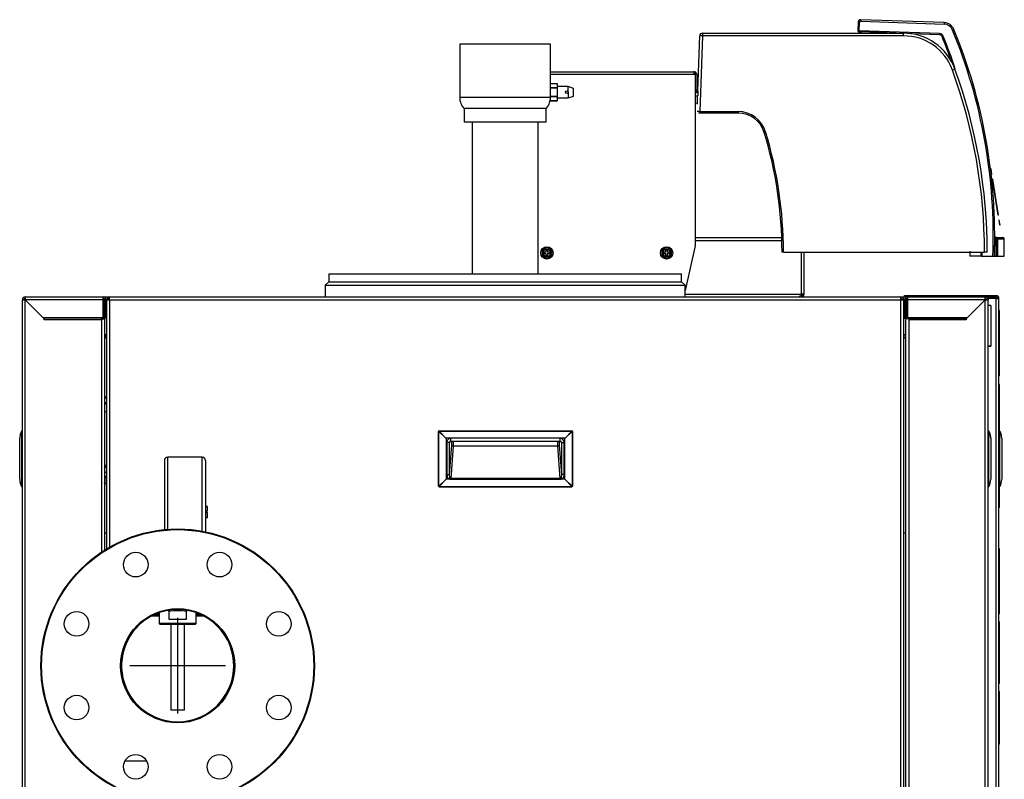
# Model space of a CAD drawing. Header units: millimetres. Extents: x 815 to 6167, y -516 to 2664.
# Tile 9 of 39: x 815 to 1535, y 428 to 983. Entities that reach past the tile are written whole.
import ezdxf

# ---------------------------------------------------------------- set-up
doc = ezdxf.new("R2010")
doc.units = ezdxf.units.MM
doc.header["$MEASUREMENT"] = 0

# ---------------------------------------------------------------- blocks, each defined once
blk = doc.blocks.new('Links')
for p, q in [((981.26, 1568.48), (920.33, 1570.61)), ((918.26, 1568.63), (918.2, 1562.49)), ((919.17, 1562.55), (919.23, 1568.55)), ((920.26, 1569.54), (981.2, 1567.41)), ((801.09, 1518.43), (802.5, 1558.81)), ((804.5, 1558.79), (802.57, 1503.39)), ((804.5, 1560.74), (951.57, 1560.74)), ((804.5, 1560.74), (804.5, 1558.79)), ((951.57, 1558.79), (804.5, 1558.79)), ((919, 1561.68), (920.25, 1561.68)), ((977.91, 1560.5), (919.17, 1562.55)), ((920.25, 1561.68), (920.25, 1561.64)), ((946.13, 1560.74), (920.25, 1561.64)), ((920.25, 1561.64), (920.25, 1560.74)), ((951.57, 1558.79), (951.57, 1560.74)), ((977.9, 1559.63), (957.09, 1560.35)), ((693.28, 1552.61), (626.96, 1552.61)), ((626.96, 1552.61), (626.96, 1513.6)), ((693.28, 1523.9), (693.28, 1552.61)), ((693.28, 1532.57), (798.28, 1532.57)), ((798.28, 1530.57), (693.28, 1530.57)), ((798.28, 1532.57), (798.28, 1530.57)), ((799.28, 1530.57), (798.28, 1530.57)), ((799.28, 1405.88), (799.28, 1530.57)), ((800.28, 1530.57), (800.28, 1519.03)), ((693.28, 1520.83), (693.28, 1523.9)), ((693.28, 1523.9), (698.28, 1523.9)), ((693.28, 1520.67), (693.28, 1520.83)), ((698.28, 1520.83), (693.28, 1520.83)), ((693.28, 1514.53), (693.28, 1520.67)), ((693.28, 1520.67), (698.28, 1520.67)), ((698.28, 1523.9), (698.28, 1520.83)), ((706.28, 1521.85), (698.28, 1521.85)), ((698.28, 1520.67), (698.28, 1520.83)), ((698.28, 1520.67), (698.28, 1514.53)), ((706.28, 1517.6), (706.28, 1521.85)), ((710.28, 1520.39), (706.28, 1521.85)), ((710.28, 1514.8), (710.28, 1520.39)), ((693.24, 1513.6), (626.96, 1513.6)), ((693.28, 1513.32), (693.24, 1513.32)), ((693.24, 1512.73), (693.28, 1512.73)), ((693.28, 1514.37), (693.28, 1514.53)), ((698.28, 1514.53), (693.28, 1514.53)), ((693.28, 1511.3), (693.28, 1514.37)), ((693.28, 1514.37), (698.28, 1514.37)), ((698.28, 1514.37), (698.28, 1514.53)), ((698.28, 1514.37), (698.28, 1511.3)), ((698.28, 1513.35), (706.28, 1513.35)), ((706.28, 1517.6), (706.28, 1513.35)), ((706.28, 1513.35), (710.28, 1514.8)), ((799.28, 1517.47), (800.09, 1517.47)), ((799.28, 1514.96), (800.98, 1514.96)), ((800.76, 1508.87), (800.97, 1514.96)), ((690.13, 1505.6), (630.11, 1505.6)), ((630.11, 1505.6), (630.11, 1495.59)), ((690.13, 1495.59), (690.13, 1505.6)), ((693.28, 1511.3), (698.28, 1511.3)), ((698.28, 1511.3), (693.28, 1511.3)), ((800.78, 1509.43), (799.53, 1509.47)), ((799.53, 1509.37), (799.53, 1509.47)), ((802.57, 1502.37), (801.57, 1502.37)), ((802.57, 1503.39), (830.54, 1503.39)), ((802.57, 1503.39), (802.57, 1502.37)), ((830.54, 1502.37), (802.57, 1502.37)), ((830.54, 1503.39), (830.54, 1502.37)), ((690.13, 1495.59), (630.11, 1495.59)), ((635.96, 1495.59), (635.96, 1384.74)), ((684.27, 1384.74), (684.27, 1495.59)), ((1015.58, 1461.55), (1015.48, 1461.53)), ((1016.13, 1457.46), (1015.48, 1461.53)), ((1016.22, 1457.48), (1015.58, 1461.55)), ((1016.22, 1457.48), (1016.13, 1457.46)), ((1016.76, 1454.08), (1016.66, 1454.06)), ((1020.84, 1427.73), (1016.66, 1454.06)), ((1020.93, 1427.74), (1016.76, 1454.08)), ((1020.93, 1427.74), (1020.84, 1427.73)), ((1021.47, 1424.34), (1021.37, 1424.33)), ((1022.02, 1420.25), (1021.37, 1424.33)), ((1022.12, 1420.27), (1021.47, 1424.34)), ((1022.12, 1420.27), (1022.02, 1420.25)), ((799.28, 1411.35), (862.52, 1411.35)), ((1019.61, 1411.45), (1018.73, 1411.45)), ((1019.61, 1411.45), (1024.24, 1411.45)), ((1019.61, 1411.45), (1019.61, 1410.44)), ((799.21, 1405.22), (791.88, 1372.67)), ((862.6, 1408.84), (799.28, 1408.84)), ((1018.73, 1410.44), (1018.23, 1410.45)), ((1018.73, 1410.44), (1019.61, 1410.44)), ((1019.61, 1410.44), (1020.59, 1410.44)), ((1019.61, 1410.44), (1019.61, 1397.64)), ((1020.59, 1410.44), (1025.24, 1410.44)), ((1020.59, 1397.64), (1020.59, 1410.44)), ((1025.24, 1397.64), (1025.24, 1410.44)), ((689, 1403.07), (687.25, 1402.06)), ((687.25, 1402.06), (687.25, 1400.04)), ((687.25, 1400.04), (687.25, 1398.02)), ((687.25, 1398.02), (689, 1397.01)), ((688.75, 1400.54), (688.75, 1399.54)), ((690.26, 1400.54), (688.75, 1400.54)), ((688.75, 1399.54), (690.26, 1399.54)), ((690.76, 1404.08), (689, 1403.07)), ((689, 1397.01), (690.76, 1396)), ((690.26, 1400.54), (690.26, 1402.04)), ((690.26, 1402.04), (691.26, 1402.04)), ((690.26, 1398.04), (690.26, 1399.54)), ((691.26, 1398.04), (690.26, 1398.04)), ((692.51, 1403.07), (690.76, 1404.08)), ((690.76, 1396), (692.51, 1397.01)), ((691.26, 1402.04), (691.26, 1400.54)), ((692.76, 1400.54), (691.26, 1400.54)), ((691.26, 1399.54), (692.76, 1399.54)), ((691.26, 1399.54), (691.26, 1398.04)), ((694.26, 1402.06), (692.51, 1403.07)), ((692.51, 1397.01), (694.26, 1398.02)), ((692.76, 1399.54), (692.76, 1400.54)), ((694.26, 1400.04), (694.26, 1402.06)), ((694.26, 1398.02), (694.26, 1400.04)), ((776.53, 1403.07), (774.77, 1402.06)), ((774.77, 1402.06), (774.77, 1400.04)), ((774.77, 1400.04), (774.77, 1398.02)), ((774.77, 1398.02), (776.53, 1397.01)), ((776.28, 1400.54), (776.28, 1399.54)), ((777.78, 1400.54), (776.28, 1400.54)), ((776.28, 1399.54), (777.78, 1399.54)), ((778.28, 1404.08), (776.53, 1403.07)), ((776.53, 1397.01), (778.28, 1396)), ((777.78, 1400.54), (777.78, 1402.04)), ((777.78, 1402.04), (778.78, 1402.04)), ((777.78, 1398.04), (777.78, 1399.54)), ((778.78, 1398.04), (777.78, 1398.04)), ((780.03, 1403.07), (778.28, 1404.08)), ((778.28, 1396), (780.03, 1397.01)), ((778.78, 1402.04), (778.78, 1400.54)), ((780.28, 1400.54), (778.78, 1400.54)), ((778.78, 1399.54), (780.28, 1399.54)), ((778.78, 1399.54), (778.78, 1398.04)), ((781.78, 1402.06), (780.03, 1403.07)), ((780.03, 1397.01), (781.78, 1398.02)), ((780.28, 1399.54), (780.28, 1400.54)), ((781.78, 1400.04), (781.78, 1402.06)), ((781.78, 1398.02), (781.78, 1400.04)), ((863.71, 1400.7), (862.71, 1400.7)), ((863.71, 1400.7), (1010.75, 1400.7)), ((876.8, 1369.84), (876.8, 1400.7)), ((878.8, 1369.84), (878.8, 1400.7)), ((999.57, 1400.55), (999.57, 1400.7)), ((1001.07, 1400.55), (999.57, 1400.55)), ((999.97, 1400.55), (999.97, 1397.64)), ((1008.23, 1397.64), (999.97, 1397.64)), ((1001.07, 1400.55), (1001.07, 1400.7)), ((1008.23, 1397.64), (1008.23, 1400.7)), ((1008.23, 1397.64), (1009.13, 1397.64)), ((1009.13, 1397.64), (1009.13, 1400.7)), ((1009.13, 1397.64), (1016.94, 1397.64)), ((1012.75, 1400.7), (1010.75, 1400.7)), ((1016.94, 1397.64), (1017.97, 1397.64)), ((1017.97, 1397.64), (1018.47, 1397.64)), ((1018.47, 1397.64), (1019.61, 1397.64)), ((1019.61, 1397.64), (1020.59, 1397.64)), ((1020.59, 1397.64), (1025.24, 1397.64)), ((531.22, 1384.74), (789.28, 1384.74)), ((531.22, 1384.74), (531.22, 1378.98)), ((789.28, 1378.98), (789.28, 1384.74)), ((528.65, 1376.41), (528.57, 1367.84)), ((531.22, 1378.98), (528.65, 1376.41)), ((528.65, 1376.41), (791.85, 1376.41)), ((531.22, 1378.98), (789.28, 1378.98)), ((791.85, 1376.41), (789.28, 1378.98)), ((791.93, 1367.84), (791.85, 1376.41)), ((791.91, 1369.84), (876.8, 1369.84)), ((878.8, 1369.84), (876.8, 1369.84)), ((876.8, 1368.84), (876.8, 1367.84)), ((952.32, 1367.84), (952.32, 1368.84)), ((952.32, 1368.84), (953.32, 1368.84)), ((953.32, 1368.84), (1019.33, 1368.84)), ((953.32, 1368.84), (953.32, 1367.84)), ((1020.04, 1367.54), (1020.75, 1368.25)), ((307.17, 1365.83), (309.17, 1365.83)), ((307.17, 386.61), (307.17, 1365.83)), ((309.17, 1367.84), (366.18, 1367.84)), ((309.17, 1367.84), (309.17, 1365.83)), ((309.17, 386.61), (309.17, 1365.83)), ((309.17, 1365.83), (323.17, 1351.83)), ((366.18, 1365.83), (309.17, 1365.83)), ((309.17, 1365.83), (322.17, 1352.83)), ((366.18, 1367.84), (366.23, 1367.84)), ((366.18, 1365.83), (366.18, 1367.84)), ((366.18, 1352.83), (366.18, 1365.83)), ((366.68, 1363.83), (366.18, 1363.83)), ((366.23, 1367.84), (368.23, 1367.84)), ((366.23, 1367.84), (366.23, 1367.83)), ((366.68, 1366.7), (366.68, 1363.83)), ((367.18, 1365.83), (366.68, 1365.83)), ((366.68, 1363.83), (366.68, 1352.33)), ((367.18, 1365.83), (367.18, 1352.83)), ((367.91, 1366.83), (368.23, 1366.83)), ((368.23, 1365.83), (368.18, 1365.83)), ((368.18, 1365.83), (368.18, 1352.83)), ((368.23, 1365.83), (368.23, 1367.84)), ((368.23, 1367.84), (370.93, 1367.84)), ((368.23, 1365.83), (368.23, 1359.48)), ((368.93, 1365.83), (368.23, 1365.83)), ((368.93, 1365.83), (370.93, 1365.83)), ((368.93, 1183.76), (368.93, 1365.83)), ((370.93, 1367.84), (949.56, 1367.84)), ((370.93, 1365.83), (370.93, 1367.84)), ((370.93, 1365.83), (949.56, 1365.83)), ((370.93, 1365.83), (370.93, 1184.94)), ((949.56, 1367.84), (952.32, 1367.84)), ((949.56, 1365.83), (949.56, 1367.84)), ((949.56, 402.61), (949.56, 1365.83)), ((949.56, 1365.83), (951.57, 1365.83)), ((952.32, 1365.83), (951.57, 1365.83)), ((951.57, 1365.83), (951.57, 402.61)), ((953.32, 1367.84), (952.32, 1367.84)), ((952.32, 1352.83), (952.32, 1365.83)), ((953.32, 1367.84), (954.32, 1367.84)), ((953.82, 1365.83), (953.32, 1365.83)), ((953.32, 1352.83), (953.32, 1365.83)), ((953.82, 1363.83), (953.82, 1366.7)), ((953.82, 1352.33), (953.82, 1363.83)), ((954.32, 1363.83), (953.82, 1363.83)), ((954.27, 1367.83), (954.27, 1367.84)), ((954.32, 1367.84), (1011.33, 1367.84)), ((954.32, 1367.84), (954.32, 1365.83)), ((1011.33, 1365.83), (954.32, 1365.83)), ((954.32, 1365.83), (954.32, 1352.83)), ((1011.33, 1365.83), (997.33, 1351.83)), ((998.33, 1352.83), (1011.33, 1365.83)), ((1011.33, 1365.83), (1011.33, 1367.84)), ((1011.33, 1367.84), (1019.33, 1367.84)), ((1011.33, 1365.83), (1013.33, 1365.83)), ((1011.33, 386.61), (1011.33, 1365.83)), ((1019.33, 1366.76), (1013.33, 1366.76)), ((1013.33, 1366.68), (1013.33, 1366.76)), ((1019.33, 1366.68), (1013.33, 1366.68)), ((1013.33, 1366.68), (1013.33, 1365.83)), ((1013.33, 386.61), (1013.33, 1365.83)), ((1015.33, 1361.7), (1013.33, 1361.7)), ((1015.33, 1361.7), (1015.33, 1361.7)), ((1015.33, 1361.7), (1015.33, 1331.78)), ((1019.33, 690.53), (1019.33, 1366.68)), ((1020.33, 1366.83), (1021.33, 1366.83)), ((1021.33, 690.68), (1021.33, 1366.83)), ((367.18, 1359.48), (366.68, 1359.48)), ((368.43, 1359.48), (368.18, 1359.48)), ((368.43, 1352.33), (368.43, 1359.48)), ((952.07, 1352.33), (952.07, 1359.48)), ((952.32, 1359.48), (952.07, 1359.48)), ((953.82, 1359.48), (953.32, 1359.48)), ((1021.63, 1357.83), (1021.43, 1357.83)), ((1021.43, 1357.81), (1021.43, 1357.83)), ((1021.63, 1357.81), (1021.43, 1357.81)), ((1021.43, 1357.59), (1021.43, 1357.81)), ((1021.63, 1357.59), (1021.43, 1357.59)), ((1021.43, 1357.16), (1021.43, 1357.59)), ((1021.63, 1357.16), (1021.43, 1357.16)), ((1021.43, 1356.53), (1021.43, 1357.16)), ((1021.63, 1356.53), (1021.43, 1356.53)), ((1021.43, 1355.7), (1021.43, 1356.53)), ((1021.63, 1355.7), (1021.43, 1355.7)), ((1021.43, 1354.67), (1021.43, 1355.7)), ((1021.63, 1354.67), (1021.43, 1354.67)), ((1021.43, 1353.46), (1021.43, 1354.67)), ((1021.63, 1357.81), (1021.63, 1357.83)), ((1021.63, 1357.59), (1021.63, 1357.81)), ((1021.63, 1357.16), (1021.63, 1357.59)), ((1021.63, 1356.53), (1021.63, 1357.16)), ((1021.63, 1355.7), (1021.63, 1356.53)), ((1021.63, 1354.67), (1021.63, 1355.7)), ((1021.63, 1353.46), (1021.63, 1354.67)), ((322.17, 1352.83), (366.18, 1352.83)), ((323.17, 1352.83), (323.17, 1352.64)), ((323.17, 1352.64), (323.17, 1352.42)), ((365.18, 1352.64), (323.17, 1352.64)), ((365.18, 1352.42), (323.17, 1352.42)), ((323.17, 1352.42), (323.17, 1351)), ((323.17, 1351), (323.17, 1351.83)), ((323.17, 1351), (323.17, 1351)), ((365.18, 1351), (323.17, 1351)), ((365.18, 1352.83), (365.18, 1352.64)), ((365.18, 1351.83), (365.18, 1352.83)), ((365.18, 1352.64), (365.18, 1352.42)), ((365.18, 1352.42), (365.18, 1351)), ((365.18, 1351.83), (367.18, 1351.83)), ((365.18, 1351), (365.18, 1351.83)), ((365.18, 1181.38), (365.18, 1351)), ((365.18, 1351), (365.18, 1351)), ((368.93, 1352.33), (366.68, 1352.33)), ((366.68, 1352.33), (366.68, 1351.83)), ((368.18, 1352.83), (367.18, 1352.83)), ((367.18, 1351.83), (367.18, 1182.68)), ((368.43, 1352.83), (368.93, 1352.83)), ((951.57, 1352.83), (952.07, 1352.83)), ((951.57, 1352.33), (953.82, 1352.33)), ((952.32, 1352.83), (953.32, 1352.83)), ((953.32, 406.61), (953.32, 1351.83)), ((955.32, 1351.83), (953.32, 1351.83)), ((953.82, 1351.83), (953.82, 1352.33)), ((954.32, 1352.83), (998.33, 1352.83)), ((955.32, 1352.83), (955.32, 1352.64)), ((955.32, 1352.83), (955.32, 1351.83)), ((955.32, 1352.64), (997.32, 1352.64)), ((955.32, 1352.64), (955.32, 1352.42)), ((955.32, 1352.42), (997.32, 1352.42)), ((955.32, 1352.42), (955.32, 1351)), ((955.32, 1351.83), (955.32, 1351)), ((955.32, 1351), (955.32, 1351)), ((955.32, 1351), (955.32, 402.61)), ((997.32, 1351), (955.32, 1351)), ((997.32, 1352.83), (997.32, 1352.64)), ((997.32, 1352.64), (997.32, 1352.42)), ((997.32, 1352.42), (997.32, 1351)), ((997.32, 1351), (997.33, 1351)), ((997.33, 1351), (997.33, 1351.83)), ((1021.63, 1353.46), (1021.43, 1353.46)), ((1021.43, 1352.06), (1021.43, 1353.46)), ((1021.63, 1352.06), (1021.43, 1352.06)), ((1021.43, 1350.49), (1021.43, 1352.06)), ((1021.63, 1350.49), (1021.43, 1350.49)), ((1021.43, 1348.74), (1021.43, 1350.49)), ((1021.63, 1348.74), (1021.43, 1348.74)), ((1021.43, 1346.83), (1021.43, 1348.74)), ((1021.63, 1346.83), (1021.43, 1346.83)), ((1021.43, 1344.76), (1021.43, 1346.83)), ((1021.63, 1352.06), (1021.63, 1353.46)), ((1021.63, 1350.49), (1021.63, 1352.06)), ((1021.63, 1348.74), (1021.63, 1350.49)), ((1021.63, 1346.83), (1021.63, 1348.74)), ((1021.63, 1344.76), (1021.63, 1346.83)), ((367.18, 1340.63), (367.68, 1340.63)), ((367.68, 1340.63), (367.68, 1340.13)), ((368.93, 1340.13), (367.68, 1340.13)), ((367.68, 1340.13), (367.68, 1337.63)), ((952.82, 1340.13), (951.57, 1340.13)), ((952.82, 1340.63), (952.82, 1340.13)), ((953.32, 1340.63), (952.82, 1340.63)), ((952.82, 1340.13), (952.82, 1337.63)), ((1021.63, 1344.76), (1021.43, 1344.76)), ((1021.43, 1342.53), (1021.43, 1344.76)), ((1021.63, 1342.53), (1021.43, 1342.53)), ((1021.43, 1325.53), (1021.43, 1342.53)), ((1021.63, 1342.53), (1021.63, 1344.76)), ((1021.63, 1325.53), (1021.63, 1342.53)), ((368.93, 1337.63), (367.68, 1337.63)), ((952.82, 1337.63), (951.57, 1337.63)), ((1013.61, 1331.85), (1013.33, 1331.85)), ((1015.33, 1331.77), (1013.33, 1331.77)), ((1015.33, 1331.77), (1015.33, 1331.78)), ((1021.63, 1325.53), (1021.43, 1325.53)), ((1021.43, 1324.31), (1021.43, 1325.53)), ((1021.63, 1324.31), (1021.63, 1325.53)), ((1021.63, 1324.31), (1021.43, 1324.31)), ((1021.43, 1322.16), (1021.43, 1324.31)), ((1021.63, 1322.16), (1021.43, 1322.16)), ((1021.43, 1320.17), (1021.43, 1322.16)), ((1021.63, 1320.17), (1021.43, 1320.17)), ((1021.43, 1318.34), (1021.43, 1320.17)), ((1021.63, 1318.34), (1021.43, 1318.34)), ((1021.43, 1316.68), (1021.43, 1318.34)), ((1021.63, 1322.16), (1021.63, 1324.31)), ((1021.63, 1320.17), (1021.63, 1322.16)), ((1021.63, 1318.34), (1021.63, 1320.17)), ((1021.63, 1316.68), (1021.63, 1318.34)), ((1021.63, 1316.68), (1021.43, 1316.68)), ((1021.43, 1315.19), (1021.43, 1316.68)), ((1021.63, 1315.19), (1021.43, 1315.19)), ((1021.43, 1313.88), (1021.43, 1315.19)), ((1021.63, 1313.88), (1021.43, 1313.88)), ((1021.43, 1312.76), (1021.43, 1313.88)), ((1021.63, 1312.76), (1021.43, 1312.76)), ((1021.43, 1311.83), (1021.43, 1312.76)), ((1021.63, 1311.83), (1021.43, 1311.83)), ((1021.43, 1311.1), (1021.43, 1311.83)), ((1021.63, 1311.1), (1021.43, 1311.1)), ((1021.43, 1310.57), (1021.43, 1311.1)), ((1021.63, 1310.57), (1021.43, 1310.57)), ((1021.43, 1310.25), (1021.43, 1310.57)), ((1021.63, 1315.19), (1021.63, 1316.68)), ((1021.63, 1313.88), (1021.63, 1315.19)), ((1021.63, 1312.76), (1021.63, 1313.88)), ((1021.63, 1311.83), (1021.63, 1312.76)), ((1021.63, 1311.1), (1021.63, 1311.83)), ((1021.63, 1310.57), (1021.63, 1311.1)), ((1021.63, 1310.25), (1021.63, 1310.57)), ((1021.63, 1310.25), (1021.43, 1310.25)), ((1021.43, 1310.14), (1021.43, 1310.25)), ((1021.63, 1310.14), (1021.43, 1310.14)), ((1021.63, 1303.73), (1021.43, 1303.73)), ((1021.43, 1303.72), (1021.43, 1303.73)), ((1021.63, 1303.72), (1021.43, 1303.72)), ((1021.43, 1303.49), (1021.43, 1303.72)), ((1021.63, 1303.49), (1021.43, 1303.49)), ((1021.43, 1302.93), (1021.43, 1303.49)), ((1021.63, 1310.14), (1021.63, 1310.25)), ((1021.63, 1303.72), (1021.63, 1303.73)), ((1021.63, 1303.49), (1021.63, 1303.72)), ((1021.63, 1302.93), (1021.63, 1303.49)), ((1021.63, 1302.93), (1021.43, 1302.93)), ((1021.43, 1301.96), (1021.43, 1302.93)), ((1021.63, 1301.96), (1021.43, 1301.96)), ((1021.43, 1300.53), (1021.43, 1301.96)), ((1021.63, 1300.53), (1021.43, 1300.53)), ((1021.43, 1298.57), (1021.43, 1300.53)), ((1021.63, 1298.57), (1021.43, 1298.57)), ((1021.43, 1296.02), (1021.43, 1298.57)), ((1021.63, 1301.96), (1021.63, 1302.93)), ((1021.63, 1300.53), (1021.63, 1301.96)), ((1021.63, 1298.57), (1021.63, 1300.53)), ((1021.63, 1296.02), (1021.63, 1298.57)), ((367.18, 1294.72), (368.93, 1294.72)), ((368.93, 1293.8), (367.18, 1293.8)), ((367.18, 1290.63), (368.93, 1290.63)), ((367.18, 1289.72), (368.93, 1289.72)), ((1021.63, 1296.02), (1021.43, 1296.02)), ((1021.43, 1293.28), (1021.43, 1296.02)), ((1021.63, 1293.28), (1021.43, 1293.28)), ((1021.43, 1261.17), (1021.43, 1293.28)), ((1021.63, 1293.28), (1021.63, 1296.02)), ((1021.63, 1261.17), (1021.63, 1293.28)), ((368.93, 1283.92), (367.18, 1283.92)), ((306.48, 1269.51), (306.91, 1269.51)), ((306.48, 1269.51), (306.48, 1229.5)), ((307.17, 1270.02), (306.91, 1270.01)), ((306.91, 1269.51), (307.17, 1269.52)), ((306.91, 1269.51), (306.91, 1229.5)), ((611.44, 1229.5), (611.44, 1269.51)), ((611.44, 1269.51), (611.7, 1269.51)), ((611.7, 1229.5), (611.7, 1269.51)), ((611.7, 1269.51), (616.91, 1264.54)), ((611.94, 1269.75), (611.94, 1270.01)), ((611.94, 1270.01), (708.96, 1270.01)), ((616.91, 1264.54), (611.94, 1269.75)), ((611.94, 1269.75), (708.96, 1269.75)), ((708.96, 1269.75), (703.99, 1264.54)), ((703.99, 1264.54), (709.2, 1269.51)), ((708.96, 1270.01), (708.96, 1269.75)), ((709.2, 1269.51), (709.46, 1269.51)), ((709.2, 1269.51), (709.2, 1229.5)), ((709.46, 1269.51), (709.46, 1229.5)), ((1013.59, 1270.01), (1013.33, 1270.02)), ((1013.33, 1269.52), (1013.59, 1269.51)), ((1013.59, 1229.5), (1013.59, 1269.51)), ((1013.59, 1269.51), (1014.02, 1269.51)), ((1014.02, 1229.5), (1014.02, 1269.51)), ((1021.43, 1270.02), (1021.33, 1270.02)), ((1021.33, 1269.52), (1021.43, 1269.52)), ((1021.63, 1269.51), (1022.02, 1269.51)), ((1022.02, 1229.5), (1022.02, 1269.51)), ((305.17, 1234.5), (305.17, 1264.51)), ((305.17, 1234.5), (305.17, 1264.51)), ((305.17, 1264.51), (305.17, 1264.51)), ((616.91, 1264.54), (616.94, 1264.51)), ((616.94, 1264.51), (616.94, 1234.5)), ((703.96, 1264.51), (616.94, 1264.51)), ((619.57, 1261.51), (617.58, 1261.51)), ((617.58, 1261.51), (617.58, 1237.97)), ((619.57, 1237.97), (619.57, 1261.51)), ((619.65, 1261.51), (619.57, 1261.51)), ((620.2, 1262.44), (620.6, 1262.54)), ((620.59, 1262.51), (620.59, 1264.51)), ((700.31, 1264.51), (620.59, 1264.51)), ((620.59, 1262.51), (700.31, 1262.51)), ((700.3, 1262.54), (700.7, 1262.44)), ((700.31, 1262.54), (700.31, 1264.51)), ((700.31, 1262.51), (700.31, 1262.54)), ((701.32, 1261.51), (701.24, 1261.51)), ((701.32, 1261.51), (703.32, 1261.51)), ((701.32, 1261.51), (701.32, 1237.97)), ((703.32, 1237.97), (703.32, 1261.51)), ((703.96, 1264.51), (703.99, 1264.54)), ((703.96, 1234.5), (703.96, 1264.51)), ((1015.33, 1264.51), (1015.33, 1234.5)), ((1015.33, 1264.51), (1015.33, 1234.5)), ((1015.33, 1264.51), (1015.33, 1264.51)), ((1021.63, 1261.17), (1021.43, 1261.17)), ((1021.59, 1255.43), (1021.59, 1261.17)), ((1023.33, 1264.51), (1023.33, 1234.5)), ((1023.33, 1264.51), (1023.33, 1234.5)), ((1023.33, 1264.51), (1023.33, 1264.51)), ((619.57, 1237.97), (621.13, 1259.47)), ((622.13, 1258.76), (620.41, 1235.06)), ((698.77, 1258.76), (622.13, 1258.76)), ((700.48, 1235.06), (698.77, 1258.76)), ((699.77, 1259.47), (701.32, 1237.97)), ((1021.63, 1255.43), (1021.43, 1255.43)), ((1021.43, 1255.38), (1021.43, 1255.43)), ((1021.63, 1255.38), (1021.43, 1255.38)), ((1021.43, 1255.22), (1021.43, 1255.38)), ((1021.63, 1255.22), (1021.43, 1255.22)), ((1021.43, 1254.93), (1021.43, 1255.22)), ((1021.63, 1254.93), (1021.43, 1254.93)), ((1021.43, 1254.5), (1021.43, 1254.93)), ((1021.63, 1254.5), (1021.43, 1254.5)), ((1021.43, 1253.92), (1021.43, 1254.5)), ((1021.63, 1253.92), (1021.43, 1253.92)), ((1021.43, 1253.16), (1021.43, 1253.92)), ((1021.63, 1253.16), (1021.43, 1253.16)), ((1021.43, 1252.21), (1021.43, 1253.16)), ((1021.63, 1255.38), (1021.63, 1255.43)), ((1021.63, 1255.22), (1021.63, 1255.38)), ((1021.63, 1254.93), (1021.63, 1255.22)), ((1021.63, 1254.5), (1021.63, 1254.93)), ((1021.63, 1253.92), (1021.63, 1254.5)), ((1021.63, 1253.16), (1021.63, 1253.92)), ((1021.63, 1252.21), (1021.63, 1253.16)), ((410.99, 1248.16), (410.99, 1197.65)), ((413.49, 1197.94), (413.49, 1250.66)), ((438.5, 1250.66), (413.49, 1250.66)), ((438.5, 1196.6), (438.5, 1250.66)), ((441, 1248.16), (441, 1196.11)), ((1021.63, 1252.21), (1021.43, 1252.21)), ((1021.43, 1251.05), (1021.43, 1252.21)), ((1021.63, 1251.05), (1021.43, 1251.05)), ((1021.43, 1249.67), (1021.43, 1251.05)), ((1021.63, 1249.67), (1021.43, 1249.67)), ((1021.43, 1248.05), (1021.43, 1249.67)), ((1021.63, 1248.05), (1021.43, 1248.05)), ((1021.43, 1246.18), (1021.43, 1248.05)), ((1021.63, 1246.18), (1021.43, 1246.18)), ((1021.43, 1244.03), (1021.43, 1246.18)), ((1021.63, 1251.05), (1021.63, 1252.21)), ((1021.63, 1249.67), (1021.63, 1251.05)), ((1021.63, 1248.05), (1021.63, 1249.67)), ((1021.63, 1246.18), (1021.63, 1248.05)), ((1021.63, 1244.03), (1021.63, 1246.18)), ((367.18, 1244.9), (368.93, 1244.9)), ((367.18, 1242.4), (368.93, 1244.46)), ((367.18, 1239.71), (368.93, 1239.71)), ((1021.63, 1244.03), (1021.43, 1244.03)), ((1021.43, 1242.72), (1021.43, 1244.03)), ((1021.63, 1242.72), (1021.43, 1242.72)), ((1021.43, 1213.83), (1021.43, 1242.72)), ((1021.63, 1242.72), (1021.63, 1244.03)), ((1021.63, 1213.83), (1021.63, 1242.72)), ((305.17, 1234.5), (305.17, 1234.5)), ((367.18, 1236.91), (368.93, 1236.91)), ((368.93, 1235.9), (367.18, 1235.9)), ((367.48, 1231.3), (367.18, 1231.91)), ((368.29, 1235.9), (368.29, 1231.3)), ((616.91, 1234.47), (611.7, 1229.5)), ((611.94, 1229.27), (616.91, 1234.47)), ((616.94, 1234.5), (616.91, 1234.47)), ((703.96, 1234.5), (616.94, 1234.5)), ((617.58, 1237.97), (619.57, 1237.97)), ((620.41, 1234.56), (620.41, 1235.06)), ((700.48, 1235.06), (620.41, 1235.06)), ((620.41, 1234.56), (700.48, 1234.56)), ((700.48, 1234.56), (700.48, 1235.06)), ((703.99, 1234.47), (703.96, 1234.5)), ((709.2, 1229.5), (703.99, 1234.47)), ((703.99, 1234.47), (708.96, 1229.27)), ((1015.33, 1234.5), (1015.33, 1234.5)), ((1023.33, 1234.5), (1023.33, 1234.5)), ((306.91, 1229.5), (306.48, 1229.5)), ((307.17, 1229.5), (306.91, 1229.5)), ((306.91, 1229), (307.17, 1229)), ((367.48, 1231.3), (367.18, 1231.3)), ((368.29, 1231.3), (367.48, 1231.3)), ((611.7, 1229.5), (611.44, 1229.5)), ((611.94, 1229), (611.94, 1229.27)), ((611.94, 1229.27), (708.96, 1229.27)), ((611.94, 1229), (708.96, 1229)), ((708.96, 1229.27), (708.96, 1229)), ((709.46, 1229.5), (709.2, 1229.5)), ((1013.59, 1229.5), (1013.33, 1229.5)), ((1013.33, 1229), (1013.59, 1229)), ((1014.02, 1229.5), (1013.59, 1229.5)), ((1021.43, 1229.5), (1021.33, 1229.5)), ((1021.33, 1229), (1021.43, 1229)), ((1022.02, 1229.5), (1021.63, 1229.5)), ((441.5, 1214.65), (441, 1214.65)), ((441.5, 1214.62), (441.5, 1214.65)), ((442.6, 1214.62), (441.5, 1214.62)), ((441.5, 1211.15), (441.5, 1210.15)), ((442.6, 1211.15), (441.5, 1211.15)), ((441.5, 1210.15), (442.6, 1210.15)), ((442.6, 1211.15), (442.6, 1214.62)), ((442.6, 1206.68), (442.6, 1210.15)), ((1021.63, 1213.83), (1021.43, 1213.83)), ((441, 1206.65), (441.5, 1206.65)), ((441.5, 1206.68), (441.5, 1206.65)), ((441.5, 1206.68), (442.6, 1206.68)), ((368.93, 1195.2), (367.18, 1195.2)), ((953.32, 1195.2), (951.57, 1195.2)), ((1021.63, 1183.72), (1021.43, 1183.72)), ((1021.43, 1183.7), (1021.43, 1183.72)), ((1021.63, 1183.7), (1021.43, 1183.7)), ((1021.43, 1183.48), (1021.43, 1183.7)), ((1021.63, 1183.48), (1021.43, 1183.48)), ((1021.43, 1183.05), (1021.43, 1183.48)), ((1021.63, 1183.05), (1021.43, 1183.05)), ((1021.43, 1182.42), (1021.43, 1183.05)), ((1021.63, 1182.42), (1021.43, 1182.42)), ((1021.43, 1181.59), (1021.43, 1182.42)), ((1021.63, 1181.59), (1021.43, 1181.59)), ((1021.43, 1180.56), (1021.43, 1181.59)), ((1021.63, 1183.7), (1021.63, 1183.72)), ((1021.63, 1183.48), (1021.63, 1183.7)), ((1021.63, 1183.05), (1021.63, 1183.48)), ((1021.63, 1182.42), (1021.63, 1183.05)), ((1021.63, 1181.59), (1021.63, 1182.42)), ((1021.63, 1180.56), (1021.63, 1181.59)), ((1021.63, 1180.56), (1021.43, 1180.56)), ((1021.43, 1179.35), (1021.43, 1180.56)), ((1021.63, 1179.35), (1021.43, 1179.35)), ((1021.43, 1177.95), (1021.43, 1179.35)), ((1021.63, 1177.95), (1021.43, 1177.95)), ((1021.43, 1176.38), (1021.43, 1177.95)), ((1021.63, 1176.38), (1021.43, 1176.38)), ((1021.43, 1174.63), (1021.43, 1176.38)), ((1021.63, 1174.63), (1021.43, 1174.63)), ((1021.43, 1172.72), (1021.43, 1174.63)), ((1021.63, 1179.35), (1021.63, 1180.56)), ((1021.63, 1177.95), (1021.63, 1179.35)), ((1021.63, 1176.38), (1021.63, 1177.95)), ((1021.63, 1174.63), (1021.63, 1176.38)), ((1021.63, 1172.72), (1021.63, 1174.63)), ((1021.63, 1172.72), (1021.43, 1172.72)), ((1021.43, 1170.64), (1021.43, 1172.72)), ((1021.63, 1170.64), (1021.43, 1170.64)), ((1021.43, 1168.41), (1021.43, 1170.64)), ((1021.63, 1168.41), (1021.43, 1168.41)), ((1021.43, 1151.42), (1021.43, 1168.41)), ((1021.63, 1170.64), (1021.63, 1172.72)), ((1021.63, 1168.41), (1021.63, 1170.64)), ((1021.63, 1151.42), (1021.63, 1168.41)), ((1021.63, 1151.42), (1021.43, 1151.42)), ((1021.43, 1150.2), (1021.43, 1151.42)), ((1021.63, 1150.2), (1021.43, 1150.2)), ((1021.43, 1148.05), (1021.43, 1150.2)), ((1021.63, 1148.05), (1021.43, 1148.05)), ((1021.43, 1146.06), (1021.43, 1148.05)), ((1021.63, 1146.06), (1021.43, 1146.06)), ((1021.43, 1144.23), (1021.43, 1146.06)), ((1021.63, 1150.2), (1021.63, 1151.42)), ((1021.63, 1148.05), (1021.63, 1150.2)), ((1021.63, 1146.06), (1021.63, 1148.05)), ((1021.63, 1144.23), (1021.63, 1146.06)), ((414.19, 1137.73), (414.19, 1132.18)), ((427.19, 1132.18), (427.19, 1137.74)), ((1021.63, 1144.23), (1021.43, 1144.23)), ((1021.43, 1142.57), (1021.43, 1144.23)), ((1021.63, 1142.57), (1021.43, 1142.57)), ((1021.43, 1141.08), (1021.43, 1142.57)), ((1021.63, 1141.08), (1021.43, 1141.08)), ((1021.43, 1139.77), (1021.43, 1141.08)), ((1021.63, 1139.77), (1021.43, 1139.77)), ((1021.43, 1138.65), (1021.43, 1139.77)), ((1021.63, 1138.65), (1021.43, 1138.65)), ((1021.43, 1137.72), (1021.43, 1138.65)), ((1021.63, 1137.72), (1021.43, 1137.72)), ((1021.43, 1136.99), (1021.43, 1137.72)), ((1021.63, 1142.57), (1021.63, 1144.23)), ((1021.63, 1141.08), (1021.63, 1142.57)), ((1021.63, 1139.77), (1021.63, 1141.08)), ((1021.63, 1138.65), (1021.63, 1139.77)), ((1021.63, 1137.72), (1021.63, 1138.65)), ((1021.63, 1136.99), (1021.63, 1137.72)), ((401.38, 1134.63), (407.19, 1134.63)), ((407.19, 1135.11), (402.31, 1135.11)), ((403.4, 1135.63), (407.19, 1135.63)), ((407.19, 1136.13), (404.52, 1136.13)), ((407.19, 1137.16), (407.19, 1129.13)), ((414.19, 1132.18), (427.19, 1132.18)), ((420.69, 1133.18), (420.69, 1063.16)), ((434.2, 1129.13), (434.2, 1137.16)), ((436.86, 1136.13), (434.2, 1136.13)), ((434.2, 1135.63), (437.99, 1135.63)), ((439.08, 1135.11), (434.2, 1135.11)), ((434.2, 1134.63), (440.01, 1134.63)), ((1021.63, 1136.99), (1021.43, 1136.99)), ((1021.43, 1136.46), (1021.43, 1136.99)), ((1021.63, 1136.46), (1021.43, 1136.46)), ((1021.43, 1136.14), (1021.43, 1136.46)), ((1021.63, 1136.14), (1021.43, 1136.14)), ((1021.43, 1136.03), (1021.43, 1136.14)), ((1021.63, 1136.03), (1021.43, 1136.03)), ((1021.63, 1136.46), (1021.63, 1136.99)), ((1021.63, 1136.14), (1021.63, 1136.46)), ((1021.63, 1136.03), (1021.63, 1136.14)), ((434.2, 1129.13), (407.19, 1129.13)), ((407.19, 1129.13), (407.69, 1128.63)), ((407.69, 1128.63), (433.7, 1128.63)), ((415.69, 1128.63), (415.69, 1065.62)), ((425.69, 1065.62), (425.69, 1128.63)), ((433.7, 1128.63), (434.2, 1129.13)), ((1021.63, 1130.39), (1021.43, 1130.39)), ((1021.43, 1130.34), (1021.43, 1130.39)), ((1021.63, 1130.34), (1021.43, 1130.34)), ((1021.43, 1129.88), (1021.43, 1130.34)), ((1021.63, 1129.88), (1021.43, 1129.88)), ((1021.43, 1129.18), (1021.43, 1129.88)), ((1021.63, 1129.18), (1021.43, 1129.18)), ((1021.43, 1127.44), (1021.43, 1129.18)), ((1021.63, 1127.44), (1021.43, 1127.44)), ((1021.43, 1124.25), (1021.43, 1127.44)), ((1021.63, 1124.25), (1021.43, 1124.25)), ((1021.43, 1119.23), (1021.43, 1124.25)), ((1021.63, 1130.34), (1021.63, 1130.39)), ((1021.63, 1129.88), (1021.63, 1130.34)), ((1021.63, 1129.18), (1021.63, 1129.88)), ((1021.63, 1127.44), (1021.63, 1129.18)), ((1021.63, 1124.25), (1021.63, 1127.44)), ((1021.63, 1119.23), (1021.63, 1124.25)), ((1021.63, 1119.23), (1021.43, 1119.23)), ((1021.43, 1112.91), (1021.43, 1119.23)), ((1021.63, 1112.91), (1021.63, 1119.23)), ((1021.63, 1112.91), (1021.43, 1112.91)), ((1021.43, 1100.63), (1021.43, 1112.91)), ((1021.63, 1100.63), (1021.63, 1112.91)), ((455.7, 1098.17), (385.69, 1098.17)), ((1021.63, 1100.63), (1021.43, 1100.63)), ((1021.43, 1097.64), (1021.43, 1100.63)), ((1021.63, 1097.64), (1021.43, 1097.64)), ((1021.43, 1093.29), (1021.43, 1097.64)), ((1021.63, 1097.64), (1021.63, 1100.63)), ((1021.63, 1093.29), (1021.63, 1097.64)), ((1021.63, 1093.29), (1021.43, 1093.29)), ((1021.43, 1089.8), (1021.43, 1093.29)), ((1021.63, 1089.8), (1021.43, 1089.8)), ((1021.43, 1087.23), (1021.43, 1089.8)), ((1021.63, 1089.8), (1021.63, 1093.29)), ((1021.63, 1087.23), (1021.63, 1089.8)), ((1021.63, 1087.23), (1021.43, 1087.23)), ((1021.43, 1085.64), (1021.43, 1087.23)), ((1021.63, 1085.64), (1021.43, 1085.64)), ((1021.43, 1085.09), (1021.43, 1085.64)), ((1021.63, 1085.09), (1021.43, 1085.09)), ((1021.63, 1085.64), (1021.63, 1087.23)), ((1021.63, 1085.09), (1021.63, 1085.64)), ((1021.63, 1079.44), (1021.43, 1079.44)), ((1021.43, 1078.82), (1021.43, 1079.44)), ((1021.63, 1078.82), (1021.43, 1078.82)), ((1021.43, 1078.65), (1021.43, 1078.82)), ((1021.63, 1078.65), (1021.43, 1078.65)), ((1021.43, 1040.82), (1021.43, 1078.65)), ((1021.63, 1078.82), (1021.63, 1079.44)), ((1021.63, 1078.65), (1021.63, 1078.82)), ((1021.63, 1040.82), (1021.63, 1078.65)), ((425.69, 1065.62), (415.69, 1065.62)), ((1021.63, 1040.82), (1021.43, 1040.82)), ((398.13, 1028.26), (382.01, 1028.26))]:
    blk.add_line(p, q)
for centre, radius in [((705.28, 1517.6), 1), ((690.76, 1400.04), 4.5), ((778.28, 1400.04), 4.5), ((690.76, 1400.04), 2.8), ((778.28, 1400.04), 2.8), ((420.69, 1098.17), 100.02), ((420.69, 1098.17), 99.52), ((390.07, 1172.1), 9), ((451.31, 1172.1), 9), ((346.77, 1128.79), 9), ((420.69, 1098.17), 41.76), ((420.69, 1098.17), 41.26), ((494.62, 1128.79), 9), ((346.77, 1067.55), 9), ((494.62, 1067.55), 9), ((390.07, 1024.25), 9), ((451.31, 1024.25), 9)]:
    blk.add_circle(centre, radius)
for centre, radius, start, end in [((920.26, 1568.61), 2, 88, 179.5), ((920.23, 1568.54), 1, 88, 179.5), ((980.95, 1560.41), 7, 22.30365, 88), ((980.98, 1560.48), 8, 22.30365, 88), ((619.26, 1412.04), 397.95, 357.92641, 22.30365), ((619.29, 1412.11), 398.95, 357.92108, 22.30365), ((804.5, 1558.74), 2, 90, 178), ((919, 1562.48), 0.8, 179.5, 227.89365), ((919, 1562.48), 0.8, 227.89365, 270), ((951.57, 1520.73), 40.01, 20, 90), ((951.57, 1520.78), 38.01, 20, 90), ((977.83, 1557.63), 2, 22.08978, 88), ((977.81, 1557.58), 2.92, 22.10093, 88.00289), ((619.29, 1412.11), 388.95, 19.21804, 22.08978), ((619.27, 1412.07), 389.86, 18.30328, 22.08979), ((621.8, 1400.75), 388.95, 359.99229, 20), ((621.8, 1400.7), 390.95, 0, 20), ((798.28, 1530.57), 2, 0, 90), ((798.28, 1530.57), 1, 0, 90), ((638.7, 1513.6), 11.74, 180, 222.98408), ((681.54, 1513.6), 11.74, 317.01592, 355.77727), ((799.18, 1519.03), 1.1, 275.21591, 0), ((800.09, 1518.46), 0.998, 269.98093, 358.10212), ((800.09, 1518.47), 1, 352.38042, 358), ((799.53, 1508.37), 1, 90, 104.47768), ((830.54, 1482.39), 21, 16.95258, 90), ((830.54, 1482.36), 20, 16.95258, 90), ((562.64, 1400.7), 300.07, 0, 16.95258), ((562.64, 1400.73), 301.07, 359.99502, 16.95258), ((1011.58, 1481.86), 0.5, 10.07761, 10.62427), ((1018.73, 1411.95), 0.5, 179.97577, 270), ((841.2, 1411.56), 177.53, 359.64084, 359.96365), ((1024.24, 1410.44), 1, 0, 90), ((796.28, 1405.88), 3, 347.31962, 0), ((619.29, 1412.11), 399.45, 357.92369, 359.76056), ((690.76, 1400.04), 3.5, 120, 180), ((690.76, 1400.04), 3.5, 180, 240), ((690.76, 1400.04), 3.5, 60, 120), ((690.76, 1400.04), 3.5, 240, 300), ((690.76, 1400.04), 3.5, 0, 60), ((690.76, 1400.04), 3.5, 300, 0), ((778.28, 1400.04), 3.5, 120, 180), ((778.28, 1400.04), 3.5, 180, 240), ((778.28, 1400.04), 3.5, 60, 120), ((778.28, 1400.04), 3.5, 240, 300), ((778.28, 1400.04), 3.5, 0, 60), ((778.28, 1400.04), 3.5, 300, 0), ((999.57, 1402.55), 2, 247.66835, 270), ((1001.07, 1402.55), 2, 270, 292.33165), ((876.8, 1369.84), 1, 270, 0), ((876.8, 1369.84), 2, 270, 0), ((1019.33, 1366.83), 2, 45, 90), ((1019.33, 1366.83), 2, 0, 45), ((309.17, 1365.83), 2, 90, 180), ((309.17, 1365.83), 1, 90, 180), ((366.18, 1365.83), 2, 0, 90), ((366.18, 1365.83), 1, 0, 90), ((370.93, 1365.83), 2, 90, 180), ((370.93, 1365.83), 1, 90, 180), ((949.56, 1365.83), 2, 0, 90), ((949.56, 1365.83), 1, 0, 90), ((954.32, 1365.83), 2, 90, 180), ((954.32, 1365.83), 1, 90, 180), ((1011.33, 1365.83), 2, 0, 90), ((1011.33, 1365.83), 1, 0, 90), ((1019.33, 1366.83), 1, 45, 90), ((1019.32, 1366.83), 1.01, 0.23597, 44.76403), ((367.68, 1341.83), 2.5, 258.46304, 270), ((952.82, 1341.83), 2.5, 270, 281.53696), ((316.17, 1264.54), 11, 151.75289, 180), ((306.72, 1269.63), 0.272, 154.24978, 205.75022), ((306.92, 1269.51), 0.5, 91, 151.75289), ((612.78, 1268.67), 1.37, 127.99761, 142.00239), ((708.11, 1268.67), 1.37, 37.99768, 52.00232), ((1013.58, 1269.51), 0.5, 28.24711, 89), ((1013.77, 1269.63), 0.272, 334.24956, 25.75044), ((1004.33, 1264.54), 11, 0, 28.24711), ((1021.58, 1269.51), 0.5, 28.24711, 84.26083), ((1021.78, 1269.63), 0.272, 334.24956, 25.75044), ((1012.33, 1264.54), 11, 0, 28.24711), ((620.58, 1261.51), 3, 89.92253, 179.93773), ((620.58, 1261.5), 1.01, 129.42593, 179.65053), ((620.65, 1261.51), 0.999, 90.06996, 180.06978), ((620.58, 1261.5), 1.01, 89.65484, 129.42593), ((700.31, 1261.51), 3, 0.07957, 90.06017), ((700.32, 1261.5), 1.01, 68.04112, 90.34515), ((700.32, 1261.5), 1.01, 0.34948, 68.04112), ((700.25, 1261.51), 0.999, 359.93022, 44.45545), ((413.49, 1248.16), 2.5, 90, 180), ((438.5, 1248.16), 2.5, 0, 90), ((316.17, 1234.47), 11, 180, 208.24711), ((1004.33, 1234.47), 11, 331.75289, 0), ((1012.33, 1234.47), 11, 331.75289, 0), ((306.72, 1229.38), 0.272, 154.24956, 205.75044), ((306.92, 1229.5), 0.5, 208.24711, 269), ((612.78, 1230.35), 1.37, 217.99768, 232.00232), ((708.11, 1230.35), 1.37, 307.99761, 322.00239), ((1013.58, 1229.5), 0.5, 271, 331.75289), ((1013.77, 1229.38), 0.272, 334.24978, 25.75022), ((1021.58, 1229.5), 0.5, 275.73917, 331.75289), ((1021.78, 1229.38), 0.272, 334.24978, 25.75022), ((420.69, 1108.11), 30.32, 77.61945, 102.38055), ((420.69, 1098.17), 41.01, 117.24909, 0), ((420.69, 1098.17), 41.01, 0, 62.75091)]:
    blk.add_arc(centre, radius, start, end)
for centre, major_axis, ratio, start_param, end_param in [((920.29, 1569.61), (-0.035, -1), 0.028042, 3.141593, 4.786683), ((919.26, 1568.62), (1, -0.01), 0.073501, 3.141593, 4.682486), ((981.23, 1567.48), (-0.035, -1), 0.028042, 3.141593, 4.786683), ((987.46, 1563.14), (-0.925, -0.38), 0.056226, 1.514731, 3.141593), ((804.5, 1558.74), (-2, 0.07), 0.026161, 4.713303, 6.283185), ((919.2, 1562.62), (-1.01, -0.97), 0.022788, 0.728511, 1.518698), ((977.94, 1560.57), (-0.035, -1), 0.028042, 4.786683, 5.945962), ((980.54, 1558.75), (-0.927, -0.376), 0.056434, 0.355662, 1.514941), ((987.29, 1533.73), (-1.88, -0.68), 0.024599, 3.141593, 4.703436), ((803.11, 1518.77), (-1.15, -32.64), 0.061244, -1.55815, -1.451718), ((802.57, 1503.37), (-2, 0.03), 0.013077, 4.713074, 6.282957), ((850.63, 1488.49), (0.957, 0.292), 0.02504, 1.563164, 3.141593), ((1019.61, 1410.44), (0, 1), 0.982307, 4.712389, 6.283185), ((1015.33, 1361.85), (-2, 0), 0.076248, 1.408898, 1.570796), ((1019.33, 1366.83), (-2, 0), 0.076248, 1.570796, 3.141593), ((1019.33, 1366.83), (-1, 0), 0.076248, 1.570796, 3.141593), ((1015.33, 1331.93), (-2, 0), 0.076248, 0, 1.570796), ((316.17, 1264.54), (-11, 0), 0.954532, 5.79018, 6.283185), ((306.92, 1269.51), (0.009, -0.5), 0.01745, 3.141593, 4.712084), ((611.94, 1269.51), (0.354, 0.354), 0.999695, 0.78555, 2.356042), ((708.96, 1269.51), (0.354, -0.354), 0.999695, 0.78555, 2.356042), ((1013.58, 1269.51), (0.009, 0.5), 0.01745, 4.712694, 6.283185), ((1004.33, 1264.54), (-11, 0), 0.954532, 3.592158, 3.634598), ((1004.33, 1264.54), (-11, 0), 0.954532, 3.541311, 3.592158), ((1004.33, 1264.54), (-11, 0), 0.954532, 3.417846, 3.541311), ((1004.33, 1264.54), (-11, 0), 0.954532, 3.141593, 3.417846), ((1012.33, 1264.54), (-11, 0), 0.954532, 3.592158, 3.634598), ((1012.33, 1264.54), (-11, 0), 0.954532, 3.541311, 3.592158), ((1012.33, 1264.54), (-11, 0), 0.954532, 3.417846, 3.541311), ((1012.33, 1264.54), (-11, 0), 0.954532, 3.141593, 3.417846), ((619.65, 1264.61), (0, 3.1), 0.069927, 3.141593, 3.804818), ((701.24, 1264.61), (0, -3.1), 0.069927, 5.793943, 6.283185), ((316.17, 1234.47), (11, 0), 0.954532, 3.141593, 3.417846), ((316.17, 1234.47), (11, 0), 0.954532, 3.417846, 3.541311), ((1004.33, 1234.47), (11, 0), 0.954532, 5.79018, 6.283185), ((1012.33, 1234.47), (11, 0), 0.954532, 5.79018, 6.283185), ((316.17, 1234.47), (11, 0), 0.954532, 3.541311, 3.592158), ((316.17, 1234.47), (11, 0), 0.954532, 3.592158, 3.634598), ((306.92, 1229.5), (-0.009, -0.5), 0.01745, 4.712694, 6.283185), ((611.94, 1229.5), (-0.354, 0.354), 0.999695, 0.78555, 2.356042), ((708.96, 1229.5), (-0.354, -0.354), 0.999695, 0.78555, 2.356042), ((1013.58, 1229.5), (-0.009, 0.5), 0.01745, 3.141593, 4.712084)]:
    blk.add_ellipse(centre, major_axis=major_axis, ratio=ratio, start_param=start_param, end_param=end_param)
for points, degree, knots in [([(874.8, 1367.84), (874.96, 1367.84), (875.13, 1367.89), (875.46, 1368.09), (875.63, 1368.24), (875.96, 1368.61), (876.13, 1368.83), (876.46, 1369.31), (876.63, 1369.57), (876.8, 1369.84)], 3, [0, 0, 0, 0, 0.25, 0.25, 0.5, 0.5, 0.75, 0.75, 1, 1, 1, 1]), ([(621.13, 1259.47), (621.16, 1259.94), (621.19, 1260.48), (621.22, 1261.03), (621.24, 1261.64)], 2, [0, 0, 0, 0.3734314, 0.3734314, 0.7468628, 0.7468628, 0.7468628]), ([(622.26, 1262.48), (622.26, 1262.13), (622.24, 1261.28), (622.2, 1259.98), (622.15, 1259.17), (622.13, 1258.76)], 3, [0, 0, 0, 0, 0.243191, 0.616262, 1, 1, 1, 1]), ([(698.77, 1258.76), (698.76, 1258.96), (698.73, 1259.36), (698.7, 1260.03), (698.68, 1260.73), (698.66, 1261.46), (698.64, 1262.05), (698.64, 1262.39), (698.64, 1262.48)], 3, [0, 0, 0, 0, 0.193181, 0.383686, 0.571521, 0.756689, 0.939198, 1, 1, 1, 1]), ([(699.64, 1262.48), (699.65, 1262.05), (699.66, 1261.64), (699.68, 1261.03), (699.71, 1260.48), (699.73, 1259.94), (699.77, 1259.47)], 2, [0, 0, 0, 0.253035, 0.253035, 0.626517, 0.626517, 1, 1, 1]), ([(622.13, 1258.76), (621.88, 1258.76), (621.62, 1258.85), (621.26, 1259.11), (621.14, 1259.29), (621.13, 1259.47)], 3, [0, 0, 0, 0, 0.5, 0.5, 1, 1, 1, 1]), ([(699.77, 1259.47), (699.75, 1259.29), (699.64, 1259.11), (699.27, 1258.85), (699.02, 1258.76), (698.77, 1258.76)], 3, [0, 0, 0, 0, 0.5, 0.5, 1, 1, 1, 1]), ([(617.58, 1237.97), (617.58, 1237.92), (617.58, 1237.86), (617.58, 1237.7), (617.59, 1237.6), (617.6, 1237.42), (617.61, 1237.34), (617.65, 1237.05), (617.69, 1236.86), (617.74, 1236.62), (617.76, 1236.54), (617.82, 1236.36), (617.84, 1236.3), (617.89, 1236.16), (617.91, 1236.08), (617.98, 1235.94), (618.02, 1235.88), (618.1, 1235.73), (618.16, 1235.65), (618.26, 1235.51), (618.31, 1235.45), (618.41, 1235.35), (618.46, 1235.32), (618.59, 1235.21), (618.68, 1235.15), (618.96, 1235), (619.14, 1234.92), (619.44, 1234.8), (619.54, 1234.75), (619.72, 1234.69), (619.78, 1234.67), (619.91, 1234.63), (619.98, 1234.61), (620.11, 1234.58), (620.18, 1234.57), (620.3, 1234.56), (620.36, 1234.56), (620.41, 1234.56)], 3, [0, 0, 0, 0, 0.02875, 0.02875, 0.083126, 0.083126, 0.137501, 0.137501, 0.282502, 0.282502, 0.355003, 0.355003, 0.391253, 0.391253, 0.427503, 0.427503, 0.463754, 0.463754, 0.500004, 0.500004, 0.536254, 0.536254, 0.572505, 0.572505, 0.645005, 0.645005, 0.790006, 0.790006, 0.862507, 0.862507, 0.898757, 0.898757, 0.935008, 0.935008, 0.971258, 0.971258, 1, 1, 1, 1]), ([(620.41, 1235.06), (620.34, 1235.06), (620.27, 1235.07), (620.15, 1235.14), (620.09, 1235.19), (620, 1235.29), (619.96, 1235.35), (619.9, 1235.46), (619.88, 1235.52), (619.83, 1235.7), (619.8, 1235.82), (619.77, 1236.01), (619.76, 1236.07), (619.74, 1236.17), (619.73, 1236.21), (619.72, 1236.28), (619.71, 1236.33), (619.69, 1236.43), (619.68, 1236.48), (619.67, 1236.57), (619.66, 1236.61), (619.64, 1236.74), (619.63, 1236.82), (619.62, 1236.93), (619.61, 1236.97), (619.6, 1237.03), (619.6, 1237.06), (619.59, 1237.13), (619.59, 1237.17), (619.58, 1237.26), (619.58, 1237.32), (619.58, 1237.43), (619.57, 1237.48), (619.57, 1237.6), (619.57, 1237.67), (619.57, 1237.82), (619.57, 1237.89), (619.57, 1237.97)], 3, [0, 0, 0, 0, 0.0625, 0.0625, 0.125, 0.125, 0.1875, 0.1875, 0.25, 0.25, 0.375, 0.375, 0.4375, 0.4375, 0.46875, 0.46875, 0.5, 0.5, 0.53125, 0.53125, 0.5625, 0.5625, 0.625, 0.625, 0.65625, 0.65625, 0.6875, 0.6875, 0.75, 0.75, 0.8125, 0.8125, 0.875, 0.875, 0.9375, 0.9375, 1, 1, 1, 1]), ([(701.32, 1237.97), (701.33, 1237.67), (701.33, 1237.37), (701.29, 1237.02), (701.28, 1236.95), (701.27, 1236.82), (701.26, 1236.75), (701.23, 1236.55), (701.21, 1236.41), (701.17, 1236.15), (701.15, 1236.03), (701.11, 1235.79), (701.08, 1235.68), (701.03, 1235.51), (701, 1235.45), (700.94, 1235.33), (700.9, 1235.28), (700.8, 1235.18), (700.74, 1235.13), (700.62, 1235.07), (700.55, 1235.06), (700.48, 1235.06)], 3, [0, 0, 0, 0, 0.25, 0.25, 0.3125, 0.3125, 0.375, 0.375, 0.5, 0.5, 0.625, 0.625, 0.75, 0.75, 0.8125, 0.8125, 0.875, 0.875, 0.9375, 0.9375, 1, 1, 1, 1]), ([(700.48, 1234.56), (700.6, 1234.56), (700.72, 1234.57), (700.91, 1234.61), (700.97, 1234.63), (701.1, 1234.67), (701.16, 1234.69), (701.34, 1234.76), (701.44, 1234.81), (701.74, 1234.96), (701.91, 1235.04), (702.24, 1235.24), (702.41, 1235.35), (702.65, 1235.58), (702.73, 1235.67), (702.87, 1235.86), (702.93, 1235.97), (703.03, 1236.2), (703.07, 1236.32), (703.14, 1236.57), (703.17, 1236.69), (703.25, 1237.08), (703.29, 1237.34), (703.31, 1237.73), (703.32, 1237.85), (703.32, 1237.97)], 3, [0, 0, 0, 0, 0.064999, 0.064999, 0.101249, 0.101249, 0.137498, 0.137498, 0.209997, 0.209997, 0.354995, 0.354995, 0.499993, 0.499993, 0.572492, 0.572492, 0.644992, 0.644992, 0.717491, 0.717491, 0.78999, 0.78999, 0.934988, 0.934988, 1, 1, 1, 1]), ([(413.01, 1138.71), (413.01, 1138.71), (413.01, 1138.71), (413.01, 1138.71), (413.02, 1138.71), (413.03, 1138.71), (413.05, 1138.72), (413.11, 1138.72), (413.21, 1138.73), (413.4, 1138.72), (413.65, 1138.64), (413.92, 1138.44), (414.11, 1138.17), (414.2, 1137.9), (414.19, 1137.76), (414.18, 1137.74)], 3, [0, 0, 0, 0, 0.010501, 0.054112, 0.072445, 0.079182, 0.087133, 0.107885, 0.166931, 0.250212, 0.414142, 0.582346, 0.766538, 0.959964, 1, 1, 1, 1]), ([(427.2, 1137.73), (427.21, 1137.84), (427.22, 1138.04), (427.37, 1138.33), (427.58, 1138.53), (427.79, 1138.65), (427.97, 1138.71), (428.13, 1138.73), (428.25, 1138.73), (428.32, 1138.72), (428.36, 1138.71), (428.37, 1138.71), (428.37, 1138.71), (428.38, 1138.71), (428.38, 1138.71), (428.38, 1138.71), (428.38, 1138.71), (428.38, 1138.71)], 3, [0, 0, 0, 0, 0.159692, 0.348089, 0.498693, 0.625473, 0.731851, 0.817669, 0.881536, 0.922345, 0.936295, 0.941633, 0.945644, 0.950729, 0.959819, 0.982649, 1, 1, 1, 1])]:
    blk.add_open_spline(points, degree=degree, knots=knots)
blk.add_open_spline([(621.24, 1261.64), (621.25, 1262.05), (621.26, 1262.48)], degree=2)
blk.add_rational_spline([(703.32, 1237.97), (702.21, 1237.97), (701.4, 1237.97), (701.32, 1237.97)], [1, 0.820901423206, 0.820901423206, 1], degree=3)

msp = doc.modelspace()

# ---------------------------------------------------------------- block references
msp.add_blockref('Links', (509.52, -587.57))

doc.saveas('drawing.dxf')
